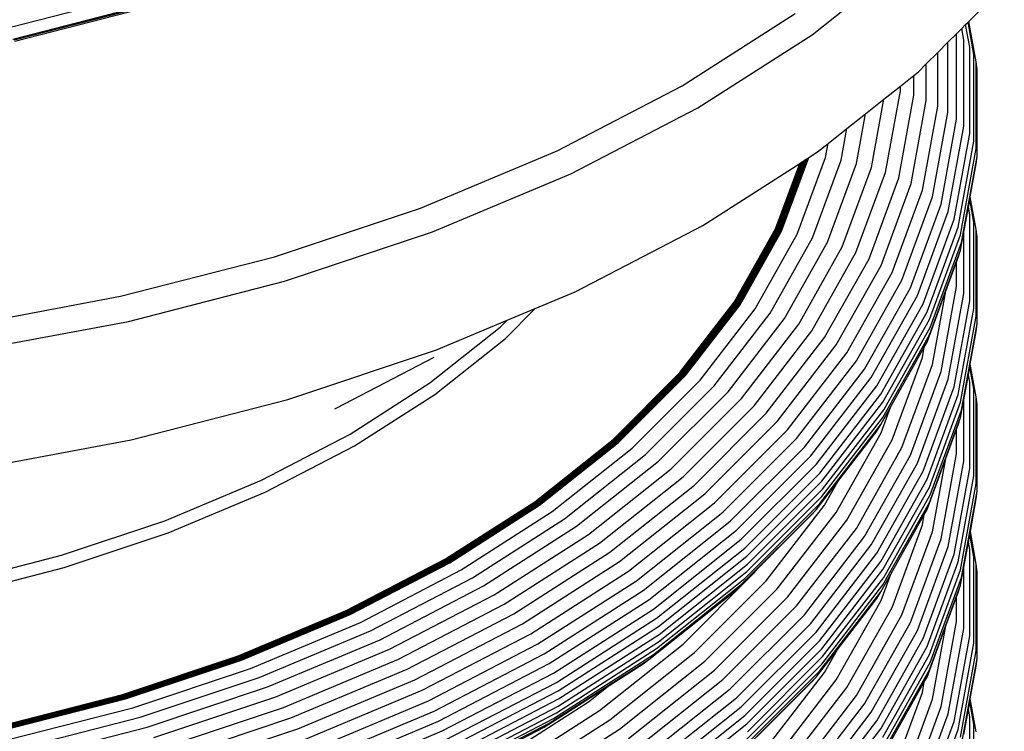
# Model space of a CAD drawing. Extents: x -18027 to -11651, y 1687 to 5059.
# Tile 44 of 170: x -17471 to -17461, y 2407 to 2414. Entities that reach past the tile are written whole.
import ezdxf

# ---------------------------------------------------------------- set-up
doc = ezdxf.new("R2010")
doc.units = 0
doc.header["$MEASUREMENT"] = 0
doc.layers.add('TANK', color=2, linetype='CONTINUOUS')
doc.layers.add('TANK-SLOPE', color=2, linetype='CONTINUOUS')

# ---------------------------------------------------------------- blocks, each defined once
blk = doc.blocks.new('A$C3406478A')
at = {"layer": 'TANK'}
for p, q in [((15.8426, 112.7754), (16.8226, 113.5542)), ((17.3733, 112.906), (17.719, 113.2516)), ((7.9028, 112.8213), (9.0873, 113.1258)), ((8.045, 112.7329), (9.2673, 113.0471)), ((8.0503, 112.7301), (9.2741, 113.0446)), ((8.0557, 112.7238), (9.2809, 113.0387)), ((8.0641, 112.7111), (9.2916, 113.0266)), ((14.5763, 112.2769), (15.677, 112.9827)), ((17.3647, 112.8973), (17.3733, 112.906)), ((17.4456, 112.5092), (17.3733, 112.906)), ((17.2539, 112.7855), (17.3033, 112.836)), ((17.3033, 112.836), (17.3415, 112.8742)), ((17.3242, 112.7214), (17.3033, 112.836)), ((17.3415, 112.8742), (17.3647, 112.8973)), ((17.3817, 112.6535), (17.3415, 112.8742)), ((17.4221, 112.5816), (17.3647, 112.8973)), ((14.727, 112.0601), (15.8426, 112.7754)), ((17.1687, 112.7014), (17.2539, 112.7855)), ((17.2539, 111.951), (17.2539, 112.7855)), ((17.3242, 111.8827), (17.3242, 112.7214)), ((17.0687, 112.6013), (17.1687, 112.7014)), ((17.1687, 112.0162), (17.1687, 112.7014)), ((17.3817, 111.8113), (17.3817, 112.6535)), ((16.9579, 112.4906), (17.0687, 112.6013)), ((17.0687, 112.0767), (17.0687, 112.6013)), ((17.4221, 111.7369), (17.4221, 112.5816)), ((16.8817, 112.4143), (16.9579, 112.4906)), ((16.9579, 112.134), (16.9579, 112.4906)), ((17.4456, 111.6631), (17.4456, 112.5092)), ((17.4541, 112.4346), (17.4456, 112.5092)), ((17.4541, 111.588), (17.4541, 112.4346)), ((16.7045, 112.2735), (16.8366, 112.3784)), ((16.8366, 112.3784), (16.8817, 112.4143)), ((16.8366, 112.1847), (16.8366, 112.3784)), ((13.3539, 111.6414), (14.5763, 112.2769)), ((16.5439, 112.1459), (16.7045, 112.2735)), ((16.5595, 111.4319), (16.7045, 112.2287)), ((16.7045, 112.2287), (16.7045, 112.2735)), ((16.3657, 112.0042), (16.5439, 112.1459)), ((16.4226, 111.4792), (16.5439, 112.1459)), ((16.69, 111.3799), (16.8366, 112.1847)), ((16.8101, 111.3219), (16.9579, 112.134)), ((13.488, 111.4159), (14.727, 112.0601)), ((16.9196, 111.2579), (17.0687, 112.0767)), ((16.1838, 111.8598), (16.3657, 112.0042)), ((16.2772, 111.5186), (16.3657, 112.0042)), ((17.0186, 111.1914), (17.1687, 112.0162)), ((17.1028, 111.121), (17.2539, 111.951)), ((15.9985, 111.7125), (16.1838, 111.8598)), ((16.1277, 111.5514), (16.1838, 111.8598)), ((17.1723, 111.0485), (17.3242, 111.8827)), ((17.2292, 110.9737), (17.3817, 111.8113)), ((15.8973, 111.6321), (15.9985, 111.7125)), ((15.974, 111.5777), (15.9985, 111.7125)), ((17.2692, 110.8969), (17.4221, 111.7369)), ((17.2924, 110.8216), (17.4456, 111.6631)), ((12.0231, 111.0832), (13.3539, 111.6414)), ((15.5236, 110.863), (15.7787, 111.556)), ((15.5291, 110.8614), (15.7868, 111.5612)), ((15.5347, 110.86), (15.7947, 111.5663)), ((15.5403, 110.8588), (15.8027, 111.5714)), ((15.5459, 110.8578), (15.8105, 111.5764)), ((15.6983, 110.829), (15.974, 111.5777)), ((15.7706, 111.5509), (15.7787, 111.556)), ((15.7787, 111.556), (15.7868, 111.5612)), ((15.7868, 111.5612), (15.7947, 111.5663)), ((15.7947, 111.5663), (15.8027, 111.5714)), ((15.8027, 111.5714), (15.8105, 111.5764)), ((15.8105, 111.5764), (15.8973, 111.6321)), ((17.3008, 110.746), (17.4541, 111.588)), ((17.4456, 111.5134), (17.4541, 111.588)), ((14.7768, 110.9136), (15.722, 111.5196)), ((15.4862, 110.8792), (15.722, 111.5196)), ((15.4918, 110.8771), (15.7303, 111.525)), ((15.4969, 110.8743), (15.7383, 111.5301)), ((15.502, 110.8716), (15.7464, 111.5353)), ((15.5073, 110.8692), (15.7545, 111.5405)), ((15.5127, 110.8669), (15.7626, 111.5457)), ((15.5181, 110.8649), (15.7706, 111.5509)), ((15.722, 111.5196), (15.7303, 111.525)), ((15.7303, 111.525), (15.7383, 111.5301)), ((15.7383, 111.5301), (15.7464, 111.5353)), ((15.7464, 111.5353), (15.7545, 111.5405)), ((15.7545, 111.5405), (15.7626, 111.5457)), ((15.7626, 111.5457), (15.7706, 111.5509)), ((15.8487, 110.7935), (16.1277, 111.5514)), ((15.9949, 110.7517), (16.2772, 111.5186)), ((16.137, 110.7036), (16.4226, 111.4792)), ((17.3874, 111.1939), (17.4456, 111.5134)), ((12.1391, 110.8501), (13.488, 111.4159)), ((16.2709, 110.6481), (16.5595, 111.4319)), ((16.3986, 110.5883), (16.69, 111.3799)), ((16.516, 110.5231), (16.8101, 111.3219)), ((16.6231, 110.4526), (16.9196, 111.2579)), ((16.7199, 110.3802), (17.0186, 111.1914)), ((17.3823, 111.1658), (17.3874, 111.1939)), ((17.4456, 110.8744), (17.3874, 111.1939)), ((10.5985, 110.6083), (12.0231, 111.0832)), ((16.8023, 110.3047), (17.1028, 111.121)), ((17.3242, 110.8466), (17.3686, 111.0906)), ((17.3686, 111.0906), (17.3823, 111.1658)), ((17.3817, 111.0187), (17.3686, 111.0906)), ((17.4221, 110.9468), (17.3823, 111.1658)), ((16.8703, 110.2281), (17.1723, 111.0485)), ((17.3817, 110.1765), (17.3817, 111.0187)), ((13.5323, 110.2666), (14.7768, 110.9136)), ((16.9259, 110.1498), (17.2292, 110.9737)), ((16.965, 110.0707), (17.2692, 110.8969)), ((17.4221, 110.1021), (17.4221, 110.9468)), ((10.6952, 110.3688), (12.1391, 110.8501)), ((15.0836, 110.1638), (15.4862, 110.8792)), ((15.089, 110.1614), (15.4918, 110.8771)), ((15.0939, 110.1583), (15.4969, 110.8743)), ((15.0989, 110.1553), (15.502, 110.8716)), ((15.104, 110.1525), (15.5073, 110.8692)), ((15.1092, 110.15), (15.5127, 110.8669)), ((15.1144, 110.1476), (15.5181, 110.8649)), ((15.1197, 110.1454), (15.5236, 110.863)), ((15.1251, 110.1435), (15.5291, 110.8614)), ((15.1305, 110.1417), (15.5347, 110.86)), ((15.1359, 110.1402), (15.5403, 110.8588)), ((15.1413, 110.1389), (15.5459, 110.8578)), ((15.2886, 110.101), (15.6983, 110.829)), ((15.434, 110.0566), (15.8487, 110.7935)), ((16.9877, 109.994), (17.2924, 110.8216)), ((17.2924, 110.6719), (17.3242, 110.8466)), ((17.3242, 110.2478), (17.3242, 110.8466)), ((17.4456, 110.0283), (17.4456, 110.8744)), ((17.4541, 110.7998), (17.4456, 110.8744)), ((17.4541, 109.9532), (17.4541, 110.7998)), ((15.5753, 110.0061), (15.9949, 110.7517)), ((15.7127, 109.9496), (16.137, 110.7036)), ((16.9959, 109.9179), (17.3008, 110.746)), ((9.0957, 110.222), (10.5985, 110.6083)), ((15.8421, 109.8861), (16.2709, 110.6481)), ((16.9877, 109.8443), (17.2924, 110.6719)), ((17.2539, 110.5576), (17.2692, 110.5992)), ((17.2692, 110.5992), (17.2924, 110.6719)), ((15.9655, 109.8187), (16.3986, 110.5883)), ((16.0789, 109.7465), (16.516, 110.5231)), ((17.1489, 110.2724), (17.2539, 110.5576)), ((17.2539, 110.3161), (17.2539, 110.5576)), ((16.1825, 109.6696), (16.6231, 110.4526)), ((9.1721, 109.9773), (10.6952, 110.3688)), ((16.276, 109.5914), (16.7199, 110.3802)), ((16.3557, 109.5111), (16.8023, 110.3047)), ((17.1028, 109.4862), (17.2539, 110.3161)), ((7.5313, 109.9285), (9.0957, 110.222)), ((13.1423, 110.103), (13.5323, 110.2666)), ((16.4213, 109.4304), (16.8703, 110.2281)), ((16.965, 109.7729), (17.1489, 110.2724)), ((17.0186, 109.5566), (17.1489, 110.2724)), ((17.1723, 109.4137), (17.3242, 110.2478)), ((14.5537, 109.4767), (15.0836, 110.1638)), ((14.5589, 109.4739), (15.089, 110.1614)), ((14.5636, 109.4705), (15.0939, 110.1583)), ((14.5683, 109.4673), (15.0989, 110.1553)), ((14.5732, 109.4642), (15.104, 110.1525)), ((14.5781, 109.4613), (15.1092, 110.15)), ((14.5831, 109.4586), (15.1144, 110.1476)), ((14.5882, 109.4561), (15.1197, 110.1454)), ((14.5933, 109.4539), (15.1251, 110.1435)), ((14.5985, 109.4518), (15.1305, 110.1417)), ((14.6036, 109.4499), (15.1359, 110.1402)), ((14.6088, 109.4483), (15.1413, 110.1389)), ((16.4751, 109.3488), (16.9259, 110.1498)), ((17.2292, 109.3388), (17.3817, 110.1765)), ((12.8508, 109.8115), (13.1423, 110.103)), ((12.8665, 109.9873), (13.1423, 110.103)), ((14.7494, 109.4017), (15.2886, 110.101)), ((14.8881, 109.3487), (15.434, 110.0566)), ((16.5129, 109.2673), (16.965, 110.0707)), ((17.2692, 109.262), (17.4221, 110.1021)), ((17.2924, 109.1868), (17.4456, 110.0283)), ((7.5864, 109.6799), (9.1721, 109.9773)), ((12.1775, 109.6983), (12.8665, 109.9873)), ((12.7989, 109.9198), (12.8665, 109.9873)), ((15.023, 109.2899), (15.5753, 110.0061)), ((15.1541, 109.2252), (15.7127, 109.9496)), ((16.5348, 109.1893), (16.9877, 109.994)), ((17.3008, 109.1112), (17.4541, 109.9532)), ((17.4456, 109.8785), (17.4541, 109.9532)), ((12.1141, 109.3756), (12.7989, 109.9198)), ((15.2776, 109.1541), (15.8421, 109.8861)), ((16.5348, 109.0396), (16.9877, 109.8443)), ((16.5428, 109.1127), (16.9959, 109.9179)), ((17.3874, 109.559), (17.4456, 109.8785)), ((12.1621, 109.2643), (12.8508, 109.8115)), ((15.3954, 109.0794), (15.9655, 109.8187)), ((15.5037, 109.0005), (16.0789, 109.7465)), ((16.9377, 109.7244), (16.965, 109.7729)), ((10.7272, 109.2149), (12.1775, 109.6983)), ((15.6025, 108.9175), (16.1825, 109.6696)), ((16.6084, 109.1393), (16.9377, 109.7244)), ((16.9196, 109.6248), (16.9377, 109.7244)), ((11.2003, 109.1293), (12.1565, 109.6264)), ((15.6918, 108.8337), (16.276, 109.5914)), ((16.6231, 108.8195), (16.9196, 109.6248)), ((16.7199, 108.7453), (17.0186, 109.5566)), ((17.3824, 109.5318), (17.3874, 109.559)), ((17.4456, 109.2395), (17.3874, 109.559)), ((13.9023, 108.8253), (14.5537, 109.4767)), ((13.9072, 108.8222), (14.5589, 109.4739)), ((13.9116, 108.8185), (14.5636, 109.4705)), ((13.9161, 108.815), (14.5683, 109.4673)), ((13.9206, 108.8117), (14.5732, 109.4642)), ((13.9253, 108.8085), (14.5781, 109.4613)), ((13.93, 108.8055), (14.5831, 109.4586)), ((13.9348, 108.8027), (14.5882, 109.4561)), ((13.9396, 108.8001), (14.5933, 109.4539)), ((13.9444, 108.7978), (14.5985, 109.4518)), ((13.9493, 108.7956), (14.6036, 109.4499)), ((13.9542, 108.7937), (14.6088, 109.4483)), ((15.7678, 108.7487), (16.3557, 109.5111)), ((16.8023, 108.6699), (17.1028, 109.4862)), ((17.3242, 109.2118), (17.3686, 109.4557)), ((17.3686, 109.4557), (17.3824, 109.5318)), ((17.3817, 109.3839), (17.3686, 109.4557)), ((17.4221, 109.3137), (17.3824, 109.5318)), ((11.3345, 108.8757), (12.1141, 109.3756)), ((14.0865, 108.7388), (14.7494, 109.4017)), ((14.217, 108.6777), (14.8881, 109.3487)), ((15.8304, 108.6641), (16.4213, 109.4304)), ((15.8817, 108.5794), (16.4751, 109.3488)), ((16.8703, 108.5932), (17.1723, 109.4137)), ((17.3817, 108.5416), (17.3817, 109.3839)), ((11.3782, 108.7616), (12.1621, 109.2643)), ((14.344, 108.6109), (15.023, 109.2899)), ((15.9178, 108.4956), (16.5129, 109.2673)), ((16.9259, 108.515), (17.2292, 109.3388)), ((16.965, 108.4358), (17.2692, 109.262)), ((17.4221, 108.469), (17.4221, 109.3137)), ((9.1973, 108.8216), (10.7272, 109.2149)), ((14.4674, 108.5386), (15.1541, 109.2252)), ((14.5837, 108.4602), (15.2776, 109.1541)), ((15.9387, 108.4164), (16.5348, 109.1893)), ((16.9877, 108.3592), (17.2924, 109.1868)), ((17.2924, 109.0371), (17.3242, 109.2118)), ((17.3242, 108.613), (17.3242, 109.2118)), ((17.4541, 109.1649), (17.4456, 109.2395)), ((17.4456, 108.3934), (17.4456, 109.2395)), ((17.4541, 108.3183), (17.4541, 109.1649)), ((11.1855, 109.123), (11.2003, 109.1293)), ((14.6945, 108.3785), (15.3954, 109.0794)), ((15.9463, 108.3393), (16.5428, 109.1127)), ((16.5129, 108.9696), (16.6084, 109.1393)), ((16.516, 108.8883), (16.6084, 109.1393)), ((16.9959, 108.283), (17.3008, 109.1112)), ((14.7965, 108.2933), (15.5037, 109.0005)), ((15.9178, 108.1979), (16.5129, 108.9696)), ((15.9387, 108.2666), (16.5348, 109.0396)), ((16.4751, 108.9066), (16.5129, 108.9696)), ((16.9877, 108.2094), (17.2924, 109.0371)), ((17.2539, 108.9245), (17.2692, 108.9661)), ((17.2692, 108.9661), (17.2924, 109.0371)), ((10.4687, 108.4256), (11.3345, 108.8757)), ((14.8895, 108.2045), (15.6025, 108.9175)), ((16.0789, 108.1117), (16.516, 108.8883)), ((16.0944, 108.4129), (16.4751, 108.9066)), ((17.1489, 108.6393), (17.2539, 108.9245)), ((17.2539, 108.683), (17.2539, 108.9245)), ((7.6047, 108.5229), (9.1973, 108.8216)), ((13.1365, 108.2168), (13.9023, 108.8253)), ((13.1411, 108.2134), (13.9072, 108.8222)), ((13.1451, 108.2095), (13.9116, 108.8185)), ((13.1493, 108.2057), (13.9161, 108.815)), ((13.1535, 108.2021), (13.9206, 108.8117)), ((13.1578, 108.1986), (13.9253, 108.8085)), ((13.1622, 108.1954), (13.93, 108.8055)), ((13.1666, 108.1923), (13.9348, 108.8027)), ((13.1711, 108.1895), (13.9396, 108.8001)), ((13.1756, 108.1868), (13.9444, 108.7978)), ((13.1801, 108.1844), (13.9493, 108.7956)), ((13.1846, 108.1821), (13.9542, 108.7937)), ((14.9735, 108.1155), (15.6918, 108.8337)), ((16.1825, 108.0365), (16.6231, 108.8195)), ((10.5076, 108.309), (11.3782, 108.7616)), ((13.3072, 108.1196), (14.0865, 108.7388)), ((13.4282, 108.0508), (14.217, 108.6777)), ((15.045, 108.026), (15.7678, 108.7487)), ((16.276, 107.9566), (16.7199, 108.7453)), ((17.1028, 107.8531), (17.2539, 108.683)), ((13.5458, 107.9767), (14.344, 108.6109)), ((15.1041, 107.9377), (15.8304, 108.6641)), ((15.1523, 107.85), (15.8817, 108.5794)), ((16.3557, 107.8762), (16.8023, 108.6699)), ((16.4213, 107.7955), (16.8703, 108.5932)), ((16.965, 108.1398), (17.1489, 108.6393)), ((17.0186, 107.9235), (17.1489, 108.6393)), ((17.1723, 107.7788), (17.3242, 108.613)), ((13.6602, 107.8971), (14.4674, 108.5386)), ((15.1863, 107.7641), (15.9178, 108.4956)), ((16.4751, 107.714), (16.9259, 108.515)), ((17.2292, 107.704), (17.3817, 108.5416)), ((9.5261, 108.0302), (10.4687, 108.4256)), ((13.7679, 107.8119), (14.5837, 108.4602)), ((15.206, 107.6836), (15.9387, 108.4164)), ((15.8817, 108.1372), (16.0944, 108.4129)), ((15.9655, 108.1838), (16.0944, 108.4129)), ((16.5129, 107.6325), (16.965, 108.4358)), ((17.2692, 107.6289), (17.4221, 108.469)), ((17.2924, 107.552), (17.4456, 108.3934)), ((9.5598, 107.9115), (10.5076, 108.309)), ((13.8706, 107.7238), (14.6945, 108.3785)), ((13.9651, 107.6327), (14.7965, 108.2933)), ((15.2131, 107.6061), (15.9463, 108.3393)), ((16.5348, 107.5545), (16.9877, 108.3592)), ((17.3008, 107.4763), (17.4541, 108.3183)), ((17.4456, 108.2437), (17.4541, 108.3183)), ((12.2648, 107.6578), (13.1365, 108.2168)), ((12.2689, 107.6542), (13.1411, 108.2134)), ((12.2726, 107.65), (13.1451, 108.2095)), ((12.2764, 107.646), (13.1493, 108.2057)), ((12.2803, 107.6421), (13.1535, 108.2021)), ((12.2842, 107.6384), (13.1578, 108.1986)), ((12.2882, 107.6349), (13.1622, 108.1954)), ((12.2922, 107.6316), (13.1666, 108.1923)), ((14.0513, 107.5384), (14.8895, 108.2045)), ((15.1863, 107.4664), (15.9178, 108.1979)), ((15.206, 107.5339), (15.9387, 108.2666)), ((16.5348, 107.4047), (16.9877, 108.2094)), ((16.5428, 107.4779), (16.9959, 108.283)), ((17.3876, 107.9251), (17.4456, 108.2437)), ((12.2962, 107.6285), (13.1711, 108.1895)), ((12.3003, 107.6256), (13.1756, 108.1868)), ((12.3044, 107.6229), (13.1801, 108.1844)), ((12.3085, 107.6204), (13.1846, 108.1821)), ((12.4201, 107.5507), (13.3072, 108.1196)), ((14.1292, 107.4445), (14.9735, 108.1155)), ((15.1523, 107.4077), (15.8817, 108.1372)), ((15.3954, 107.4445), (15.9655, 108.1838)), ((15.5037, 107.3657), (16.0789, 108.1117)), ((15.8304, 108.0826), (15.8817, 108.1372)), ((16.9382, 108.0922), (16.965, 108.1398)), ((8.5171, 107.6939), (9.5261, 108.0302)), ((12.5302, 107.475), (13.4282, 108.0508)), ((14.1954, 107.3509), (15.045, 108.026)), ((15.3071, 107.5592), (15.8304, 108.0826)), ((15.6025, 107.2844), (16.1825, 108.0365)), ((16.6103, 107.5095), (16.9382, 108.0922)), ((16.9196, 107.99), (16.9382, 108.0922)), ((8.5452, 107.5733), (9.5598, 107.9115)), ((12.6372, 107.394), (13.5458, 107.9767)), ((14.2501, 107.2591), (15.1041, 107.9377)), ((15.6918, 107.1989), (16.276, 107.9566)), ((16.6231, 107.1847), (16.9196, 107.99)), ((16.7199, 107.1122), (17.0186, 107.9235)), ((17.3824, 107.8969), (17.3876, 107.9251)), ((17.4456, 107.6064), (17.3876, 107.9251)), ((12.7413, 107.3079), (13.6602, 107.8971)), ((12.8393, 107.2165), (13.7679, 107.8119)), ((14.2949, 107.1686), (15.1523, 107.85)), ((15.7678, 107.1139), (16.3557, 107.8762)), ((16.8023, 107.0368), (17.1028, 107.8531)), ((17.3242, 107.577), (17.3688, 107.8218)), ((17.3688, 107.8218), (17.3824, 107.8969)), ((17.3817, 107.7508), (17.3688, 107.8218)), ((17.4221, 107.6789), (17.3824, 107.8969)), ((12.9327, 107.1224), (13.8706, 107.7238)), ((14.3264, 107.0807), (15.1863, 107.7641)), ((15.8304, 107.0293), (16.4213, 107.7955)), ((15.8817, 106.9445), (16.4751, 107.714)), ((16.8703, 106.9584), (17.1723, 107.7788)), ((17.3817, 106.9085), (17.3817, 107.7508)), ((7.4527, 107.4203), (8.5171, 107.6939)), ((11.2966, 107.1545), (12.2648, 107.6578)), ((11.3003, 107.1507), (12.2689, 107.6542)), ((11.3036, 107.1463), (12.2726, 107.65)), ((11.307, 107.142), (12.2764, 107.646)), ((11.3104, 107.1379), (12.2803, 107.6421)), ((11.3139, 107.134), (12.2842, 107.6384)), ((11.3174, 107.1303), (12.2882, 107.6349)), ((11.321, 107.1267), (12.2922, 107.6316)), ((11.3246, 107.1234), (12.2962, 107.6285)), ((11.3282, 107.1202), (12.3003, 107.6256)), ((11.3319, 107.1173), (12.3044, 107.6229)), ((11.3355, 107.1146), (12.3085, 107.6204)), ((13.0187, 107.0258), (13.9651, 107.6327)), ((14.3446, 106.9991), (15.206, 107.6836)), ((15.9178, 106.8608), (16.5129, 107.6325)), ((16.9259, 106.8801), (17.2292, 107.704)), ((16.965, 106.8027), (17.2692, 107.6289)), ((17.4221, 106.8342), (17.4221, 107.6789)), ((7.4749, 107.2982), (8.5452, 107.5733)), ((11.4349, 107.0386), (12.4201, 107.5507)), ((13.0971, 106.9266), (14.0513, 107.5384)), ((14.3446, 106.8494), (15.206, 107.5339)), ((14.3512, 106.9211), (15.2131, 107.6061)), ((14.5837, 106.8271), (15.2776, 107.521)), ((15.1041, 107.3562), (15.3071, 107.5592)), ((15.2776, 107.521), (15.3071, 107.5592)), ((15.9387, 106.7815), (16.5348, 107.5545)), ((16.9877, 106.7243), (17.2924, 107.552)), ((17.2924, 107.4022), (17.3242, 107.577)), ((17.3242, 106.9799), (17.3242, 107.577)), ((17.4456, 106.7603), (17.4456, 107.6064)), ((17.4541, 107.5318), (17.4456, 107.6064)), ((17.4541, 106.6852), (17.4541, 107.5318)), ((11.5328, 106.9565), (12.5302, 107.475)), ((13.168, 106.8282), (14.1292, 107.4445)), ((14.3264, 106.783), (15.1863, 107.4664)), ((14.6945, 106.7437), (15.3954, 107.4445)), ((15.9463, 106.7044), (16.5428, 107.4779)), ((16.5129, 107.3365), (16.6103, 107.5095)), ((16.516, 107.2535), (16.6103, 107.5095)), ((16.9959, 106.6482), (17.3008, 107.4763)), ((11.6281, 106.8694), (12.6372, 107.394)), ((13.2283, 106.7307), (14.1954, 107.3509)), ((14.2501, 106.6776), (15.1041, 107.3562)), ((14.2949, 106.7264), (15.1523, 107.4077)), ((14.7965, 106.6585), (15.5037, 107.3657)), ((15.9178, 106.5648), (16.5129, 107.3365)), ((15.9387, 106.6318), (16.5348, 107.4047)), ((16.4751, 107.2717), (16.5129, 107.3365)), ((16.9877, 106.5746), (17.2924, 107.4022)), ((17.2539, 107.2897), (17.2692, 107.3312)), ((17.2692, 107.3312), (17.2924, 107.4022)), ((11.7207, 106.7773), (12.7413, 107.3079)), ((13.278, 106.6358), (14.2501, 107.2591)), ((14.8895, 106.5714), (15.6025, 107.2844)), ((16.0789, 106.4768), (16.516, 107.2535)), ((16.0908, 106.7734), (16.4751, 107.2717)), ((17.1489, 107.0044), (17.2539, 107.2897)), ((17.2539, 107.0482), (17.2539, 107.2897)), ((10.2426, 106.7124), (11.2966, 107.1545)), ((10.2458, 106.7084), (11.3003, 107.1507)), ((10.2487, 106.7038), (11.3036, 107.1463)), ((10.2516, 106.6993), (11.307, 107.142)), ((10.2546, 106.695), (11.3104, 107.1379)), ((10.2576, 106.6909), (11.3139, 107.134)), ((11.8079, 106.6803), (12.8393, 107.2165)), ((13.3187, 106.5427), (14.2949, 107.1686)), ((14.9735, 106.4807), (15.6918, 107.1989)), ((16.1825, 106.4016), (16.6231, 107.1847)), ((10.2606, 106.687), (11.3174, 107.1303)), ((10.2637, 106.6832), (11.321, 107.1267)), ((10.2669, 106.6797), (11.3246, 107.1234)), ((10.27, 106.6763), (11.3282, 107.1202)), ((10.2732, 106.6732), (11.3319, 107.1173)), ((10.2763, 106.6703), (11.3355, 107.1146)), ((10.3623, 106.5886), (11.4349, 107.0386)), ((11.8911, 106.5809), (12.9327, 107.1224)), ((13.3474, 106.453), (14.3264, 107.0807)), ((15.045, 106.3912), (15.7678, 107.1139)), ((16.276, 106.3235), (16.7199, 107.1122)), ((17.1028, 106.2182), (17.2539, 107.0482)), ((10.447, 106.5011), (11.5328, 106.9565)), ((11.9676, 106.4794), (13.0187, 107.0258)), ((13.364, 106.3703), (14.3446, 106.9991)), ((15.1041, 106.3029), (15.8304, 107.0293)), ((15.1523, 106.2151), (15.8817, 106.9445)), ((16.3557, 106.2431), (16.8023, 107.0368)), ((16.4213, 106.1607), (16.8703, 106.9584)), ((16.965, 106.505), (17.1489, 107.0044)), ((17.0186, 106.2886), (17.1489, 107.0044)), ((17.1723, 106.1457), (17.3242, 106.9799)), ((10.5295, 106.4086), (11.6281, 106.8694)), ((12.0374, 106.3757), (13.0971, 106.9266)), ((13.364, 106.2206), (14.3446, 106.8494)), ((13.37, 106.292), (14.3512, 106.9211)), ((15.1863, 106.1293), (15.9178, 106.8608)), ((16.4751, 106.0791), (16.9259, 106.8801)), ((17.2292, 106.0709), (17.3817, 106.9085)), ((10.6096, 106.3113), (11.7207, 106.7773)), ((12.1004, 106.2733), (13.168, 106.8282)), ((13.3474, 106.1553), (14.3264, 106.783)), ((13.7679, 106.1788), (14.5837, 106.8271)), ((15.206, 106.0488), (15.9387, 106.7815)), ((15.8817, 106.5023), (16.0908, 106.7734)), ((15.9655, 106.5507), (16.0908, 106.7734)), ((16.5129, 105.9994), (16.965, 106.8027)), ((17.2692, 105.9941), (17.4221, 106.8342)), ((17.2924, 105.9189), (17.4456, 106.7603)), ((9.1144, 106.3363), (10.2426, 106.7124)), ((9.117, 106.3321), (10.2458, 106.7084)), ((9.1194, 106.3273), (10.2487, 106.7038)), ((9.1218, 106.3227), (10.2516, 106.6993)), ((9.1243, 106.3183), (10.2546, 106.695)), ((9.1268, 106.314), (10.2576, 106.6909)), ((9.1294, 106.3099), (10.2606, 106.687)), ((9.132, 106.306), (10.2637, 106.6832)), ((9.1346, 106.3023), (10.2669, 106.6797)), ((9.1372, 106.2987), (10.27, 106.6763)), ((9.1398, 106.2954), (10.2732, 106.6732)), ((9.1425, 106.2923), (10.2763, 106.6703)), ((10.6851, 106.2093), (11.8079, 106.6803)), ((12.1541, 106.1723), (13.2283, 106.7307)), ((13.278, 106.0543), (14.2501, 106.6776)), ((13.3187, 106.1004), (14.2949, 106.7264)), ((13.8706, 106.089), (14.6945, 106.7437)), ((13.9651, 105.9978), (14.7965, 106.6585)), ((14.1954, 106.6353), (14.2501, 106.6776)), ((15.2131, 105.9712), (15.9463, 106.7044)), ((16.5348, 105.9196), (16.9877, 106.7243)), ((17.3008, 105.8432), (17.4541, 106.6852)), ((17.4456, 106.6106), (17.4541, 106.6852)), ((9.2141, 106.2059), (10.3623, 106.5886)), ((10.7571, 106.1053), (11.8911, 106.5809)), ((12.1984, 106.0746), (13.278, 106.6358)), ((13.8546, 106.4168), (14.1954, 106.6353)), ((14.0513, 105.9053), (14.8895, 106.5714)), ((15.1863, 105.8333), (15.9178, 106.5648)), ((15.206, 105.899), (15.9387, 106.6318)), ((16.5348, 105.7699), (16.9877, 106.5746)), ((16.5428, 105.843), (16.9959, 106.6482)), ((17.3874, 106.2911), (17.4456, 106.6106)), ((9.2848, 106.1137), (10.447, 106.5011)), ((10.8233, 105.9994), (11.9676, 106.4794)), ((12.2346, 105.9791), (13.3187, 106.5427)), ((14.1292, 105.8097), (14.9735, 106.4807)), ((15.1523, 105.7729), (15.8817, 106.5023)), ((15.3954, 105.8114), (15.9655, 106.5507)), ((15.5037, 105.7308), (16.0789, 106.4768)), ((15.8304, 106.4478), (15.8817, 106.5023)), ((16.9382, 106.4573), (16.965, 106.505)), ((9.3535, 106.0166), (10.5295, 106.4086)), ((10.8837, 105.8918), (12.0374, 106.3757)), ((12.2601, 105.8878), (13.3474, 106.453)), ((12.2749, 105.8042), (13.364, 106.3703)), ((13.2283, 106.0151), (13.8546, 106.4168)), ((13.6602, 106.2623), (13.8546, 106.4168)), ((14.1954, 105.716), (15.045, 106.3912)), ((15.3071, 105.9244), (15.8304, 106.4478)), ((15.6025, 105.6495), (16.1825, 106.4016)), ((16.6084, 105.8713), (16.9382, 106.4573)), ((16.9196, 106.3551), (16.9382, 106.4573)), ((7.9242, 106.0304), (9.1144, 106.3363)), ((7.9263, 106.026), (9.117, 106.3321)), ((7.9282, 106.0211), (9.1194, 106.3273)), ((7.9301, 106.0164), (9.1218, 106.3227)), ((7.9321, 106.0118), (9.1243, 106.3183)), ((7.9341, 106.0074), (9.1268, 106.314)), ((7.9361, 106.0032), (9.1294, 106.3099)), ((7.9381, 105.9991), (9.132, 106.306)), ((7.9402, 105.9952), (9.1346, 106.3023)), ((7.9422, 105.9916), (9.1372, 106.2987)), ((7.9443, 105.9881), (9.1398, 106.2954)), ((7.9464, 105.9849), (9.1425, 106.2923)), ((9.4203, 105.9148), (10.6096, 106.3113)), ((10.9383, 105.7858), (12.1004, 106.2733)), ((12.2803, 105.7255), (13.37, 106.292)), ((14.2501, 105.6243), (15.1041, 106.3029)), ((15.6918, 105.5658), (16.276, 106.3235)), ((16.6231, 105.5498), (16.9196, 106.3551)), ((16.7199, 105.4774), (17.0186, 106.2886)), ((17.3823, 106.263), (17.3874, 106.2911)), ((17.4456, 105.9716), (17.3874, 106.2911)), ((8.0029, 105.8946), (9.2141, 106.2059)), ((9.4832, 105.8087), (10.6851, 106.2093)), ((12.2749, 105.6544), (13.364, 106.2206)), ((12.7413, 105.673), (13.6602, 106.2623)), ((12.8393, 105.5834), (13.7679, 106.1788)), ((14.2949, 105.5337), (15.1523, 106.2151)), ((15.7678, 105.4808), (16.3557, 106.2431)), ((16.8023, 105.402), (17.1028, 106.2182)), ((17.3242, 105.9439), (17.3686, 106.1878)), ((17.3686, 106.1878), (17.3823, 106.263)), ((17.3817, 106.1159), (17.3686, 106.1878)), ((17.4221, 106.044), (17.3823, 106.263)), ((8.0587, 105.7985), (9.2848, 106.1137)), ((9.5432, 105.7007), (10.7571, 106.1053)), ((10.9848, 105.6818), (12.1541, 106.1723)), ((12.2346, 105.5369), (13.3187, 106.1004)), ((12.2601, 105.5901), (13.3474, 106.1553)), ((12.9327, 105.4876), (13.8706, 106.089)), ((14.3264, 105.4459), (15.1863, 106.1293)), ((15.8304, 105.3944), (16.4213, 106.1607)), ((15.8817, 105.3097), (16.4751, 106.0791)), ((16.8703, 105.3253), (17.1723, 106.1457)), ((17.3817, 105.2737), (17.3817, 106.1159)), ((8.113, 105.6977), (9.3535, 106.0166)), ((9.5984, 105.5911), (10.8233, 105.9994)), ((11.0231, 105.5816), (12.1984, 106.0746)), ((12.1541, 105.4567), (13.2283, 106.0151)), ((12.1984, 105.4931), (13.278, 106.0543)), ((13.0187, 105.391), (13.9651, 105.9978)), ((14.3446, 105.3643), (15.206, 106.0488)), ((15.9178, 105.2277), (16.5129, 105.9994)), ((16.9259, 105.247), (17.2292, 106.0709)), ((16.965, 105.1679), (17.2692, 105.9941)), ((17.4221, 105.1993), (17.4221, 106.044)), ((11.0544, 105.484), (12.2346, 105.9791))]:
    blk.add_line(p, q, dxfattribs=at)

msp = doc.modelspace()

# ---------------------------------------------------------------- block references
at = {"layer": 'TANK-SLOPE'}
msp.add_blockref('A$C3406478A', (-17479.1867, 2301.3289), dxfattribs=at)

doc.saveas('drawing.dxf')
